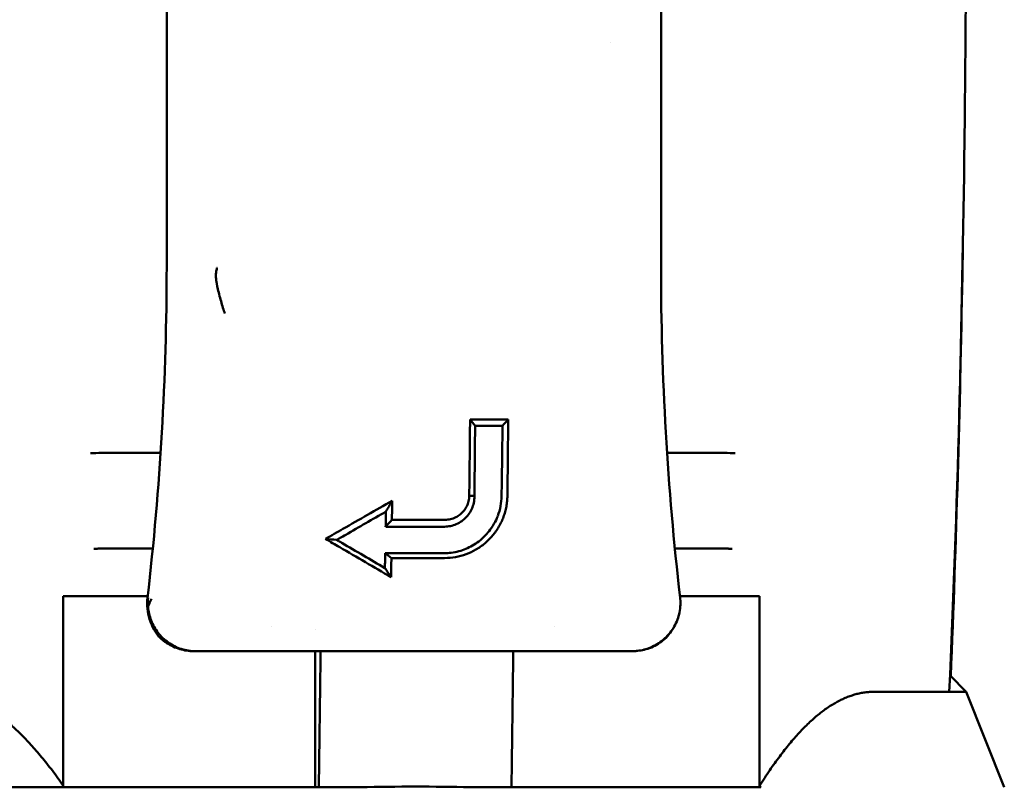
# Model space of a CAD drawing. Header units: millimetres. Extents: x 0 to 1891, y -60 to 594.
# Tile 6 of 118: x 157 to 178, y 75 to 91. Entities that reach past the tile are written whole.
import ezdxf

# ---------------------------------------------------------------- set-up
doc = ezdxf.new("R2010")
doc.units = ezdxf.units.MM
doc.layers.add('Sichtbar (ISO)', color=7, linetype='Continuous', lineweight=50)

msp = doc.modelspace()

# ---------------------------------------------------------------- linework, layer by layer
at = {"layer": 'Sichtbar (ISO)'}
for p, q in [((160.482, 98.917), (160.482, 86.199)), ((170.836, 97.799), (170.836, 86.199)), ((169.787, 90.891), (169.787, 90.89)), ((166.837, 82.999), (167.279, 82.999)), ((166.942, 82.869), (167.274, 82.869)), ((160.355, 82.299), (159.136, 82.299)), ((172.149, 82.299), (170.962, 82.299)), ((166.928, 81.399), (166.82, 81.399)), ((166.314, 80.899), (165.2, 80.899)), ((165.069, 80.755), (166.302, 80.755)), ((159.21, 80.299), (160.191, 80.299)), ((171.126, 80.299), (172.082, 80.299)), ((166.294, 80.201), (165.059, 80.201)), ((165.188, 80.099), (166.302, 80.099)), ((158.317, 79.299), (158.959, 79.299)), ((158.317, 75.332), (158.317, 79.299)), ((159.209, 79.299), (158.959, 79.299)), ((159.209, 79.299), (160.084, 79.299)), ((171.233, 79.299), (172.082, 79.299)), ((172.323, 79.299), (172.082, 79.299)), ((172.323, 79.299), (172.902, 79.299)), ((172.902, 75.332), (172.902, 79.299)), ((162.687, 78.662), (162.687, 78.662)), ((163.59, 78.606), (163.59, 78.607)), ((168.609, 78.659), (168.609, 78.659)), ((161.083, 78.149), (161.325, 78.149)), ((161.083, 78.149), (161.083, 78.149)), ((161.573, 78.149), (161.856, 78.149)), ((161.857, 78.149), (161.856, 78.149)), ((161.858, 78.149), (163.66, 78.149)), ((163.59, 75.299), (163.59, 78.149)), ((163.66, 78.149), (164.495, 78.149)), ((167.008, 78.149), (167.838, 78.149)), ((167.838, 78.149), (169.565, 78.149)), ((169.565, 78.149), (170.232, 78.149)), ((176.89, 77.636), (177.227, 77.299)), ((176.875, 77.299), (175.301, 77.299)), ((176.875, 77.299), (177.227, 77.299)), ((177.227, 77.299), (178.027, 75.299)), ((152.427, 75.299), (158.294, 75.299)), ((158.294, 75.299), (163.668, 75.299)), ((163.668, 75.299), (163.668, 75.299)), ((164.539, 75.299), (163.668, 75.299)), ((167.708, 75.299), (166.844, 75.299)), ((167.708, 75.299), (172.925, 75.299))]:
    msp.add_line(p, q, dxfattribs=at)
for centre, major_axis, ratio, start_param, end_param in [((100.522, 86.199), (0, -60), 0.999335, 1.454964, 1.570796), ((114.584, 87.534), (-61.247, 35.715), 0.425102, 3.976718, 3.979675), ((159.125, 82.292), (0.3, 0.006), 0.024314, 1.533545, 2.493803), ((172.138, 82.292), (0.3, -0.005), 0.025591, 0.574813, 1.535127), ((164.558, 87.923), (-0.014, -20), 0.034539, 1.211944, 1.233222), ((164.226, 87.931), (-0.019, 19.772), 0.04536, 4.340923, 4.358023), ((165.51, 81.457), (-1.988, 0.101), 0.770893, 2.774169, 2.890471), ((163.843, 80.421), (-2.165, 1.255), 0.019916, 4.601749, 4.739846), ((162.862, 78.665), (-3.244, 1.644), 0.592515, 4.613786, 4.62894), ((164.254, 87.921), (-0.009, 19.743), 0.044096, 4.293416, 4.310615), ((164.473, 87.923), (0.018, -20), 0.038496, 1.146968, 1.168803), ((170.839, 79.227), (0.397, 0.046), 0.00859, 6.28282, 6.283185), ((170.841, 79.207), (0.399, 0.034), 0.042659, 6.283183, 6.283444), ((160.846, 78.149), (-0.247, 0), 0.000455, 3.434808, 3.759632), ((-72.752, 2536.779), (5.201, 7333.026), 0.034479, 4.370097, 4.370509), ((-99.683, 2536.779), (5.202, -7333.026), 0.038457, 1.228452, 1.228865), ((170.259, 78.149), (-0.0274, 0), 0.000625, 0.173049, 0.942588), ((165.261, 71.947), (12.314, 0.128), 0.27325, 1.439074, 1.626676)]:
    msp.add_ellipse(centre, major_axis=major_axis, ratio=ratio, start_param=start_param, end_param=end_param, dxfattribs=at)
for points, knots in [([(176.875, 77.299), (177.047, 81.13), (177.146, 85.012), (177.216, 90.78), (177.227, 92.738), (177.227, 94.698)], [-2.32111, -2.32111, -2.32111, -2.32111, -1.163874, -1.163874, -0.567035, -0.567035, -0.567035, -0.567035]), ([(177.157, 86.489), (177.154, 86.325), (177.151, 86.161), (177.098, 83.23), (177.02, 80.421), (176.905, 77.621)], [1.1140673, 1.1140673, 1.1140673, 1.1140673, 1.1638735, 1.1638735, 2.0057211, 2.0057211, 2.0057211, 2.0057211]), ([(161.528, 85.866), (161.527, 85.872), (161.526, 85.877), (161.525, 85.882), (161.52, 85.914), (161.517, 85.945), (161.515, 85.975), (161.515, 85.976), (161.515, 85.977), (161.515, 85.978), (161.513, 86.009), (161.513, 86.039), (161.516, 86.068), (161.516, 86.073), (161.517, 86.078), (161.517, 86.083), (161.521, 86.113), (161.527, 86.141), (161.535, 86.168), (161.536, 86.17), (161.536, 86.173), (161.537, 86.175)], [0, 0, 0, 0, 0.046362, 0.046362, 0.046362, 0.322264, 0.322264, 0.322264, 0.333333, 0.333333, 0.333333, 0.617188, 0.617188, 0.617188, 0.666667, 0.666667, 0.666667, 0.971391, 0.971391, 0.971391, 1, 1, 1, 1]), ([(161.528, 85.866), (161.528, 85.864), (161.529, 85.858), (161.531, 85.853), (161.532, 85.85)], [0, 0, 0, 0, 0.5, 0.999996, 0.999996, 0.999996, 0.999996]), ([(161.539, 85.796), (161.542, 85.786), (161.544, 85.775), (161.546, 85.765), (161.558, 85.715), (161.57, 85.667), (161.582, 85.62), (161.594, 85.57), (161.607, 85.523), (161.62, 85.476), (161.633, 85.427), (161.647, 85.38), (161.661, 85.334), (161.674, 85.294), (161.687, 85.254), (161.701, 85.215)], [0, 0, 0, 0, 0.0094152, 0.0094152, 0.0094152, 0.0556524, 0.0556524, 0.0556524, 0.1036438, 0.1036438, 0.1036438, 0.1530804, 0.1530804, 0.1530804, 0.1962708, 0.1962708, 0.1962708, 0.1962708]), ([(167.636, 82.999), (167.577, 82.999), (167.518, 82.999), (167.399, 82.999), (167.339, 82.999), (167.279, 82.999)], [-0.03598979, -0.03598979, -0.03598979, -0.03598979, -0.0179932, -0.0179932, -0.000001, -0.000001, -0.000001, -0.000001]), ([(167.619, 81.399), (167.622, 81.665), (167.625, 81.934), (167.63, 82.467), (167.633, 82.733), (167.636, 82.999)], [-0.1664186, -0.1664186, -0.1664186, -0.1664186, -0.0822973, -0.0822973, -0.0000056, -0.0000056, -0.0000056, -0.0000056]), ([(167.517, 82.868), (167.477, 82.869), (167.437, 82.869), (167.356, 82.869), (167.315, 82.869), (167.274, 82.869)], [-0.02440579, -0.02440579, -0.02440579, -0.02440579, -0.01220469, -0.01220469, -0.00000151, -0.00000151, -0.00000151, -0.00000151]), ([(167.496, 81.399), (167.501, 81.637), (167.504, 81.877), (167.511, 82.366), (167.514, 82.617), (167.517, 82.868)], [-0.1532321, -0.1532321, -0.1532321, -0.1532321, -0.0778522, -0.0778522, -0.0000026, -0.0000026, -0.0000026, -0.0000026]), ([(165.074, 81.071), (165.089, 81.097), (165.103, 81.122), (165.118, 81.147), (165.132, 81.172), (165.147, 81.198), (165.161, 81.223), (165.176, 81.248), (165.191, 81.274), (165.205, 81.299)], [0, 0, 0, 0, 0.3333333, 0.3333333, 0.3333333, 0.6666667, 0.6666667, 0.6666667, 0.9999994, 0.9999994, 0.9999994, 0.9999994]), ([(166.928, 81.399), (166.93, 81.292), (166.905, 81.205), (166.846, 81.066), (166.8, 80.998), (166.704, 80.901), (166.64, 80.846), (166.507, 80.789), (166.467, 80.777), (166.385, 80.76), (166.344, 80.755), (166.302, 80.755)], [0.000001, 0.000001, 0.000001, 0.000001, 0.0339179, 0.0339179, 0.0723983, 0.0723983, 0.0985539, 0.0985539, 0.1090105, 0.1090105, 0.1195587, 0.1195587, 0.1195587, 0.1195587]), ([(166.82, 81.399), (166.819, 81.361), (166.815, 81.325), (166.806, 81.289), (166.798, 81.253), (166.785, 81.218), (166.769, 81.185), (166.753, 81.152), (166.733, 81.121), (166.71, 81.092), (166.687, 81.063), (166.661, 81.036), (166.632, 81.012), (166.602, 80.988), (166.57, 80.968), (166.536, 80.951), (166.501, 80.934), (166.465, 80.921), (166.428, 80.912), (166.39, 80.903), (166.353, 80.899), (166.314, 80.899)], [0, 0, 0, 0, 0.1428571, 0.1428571, 0.1428571, 0.2857143, 0.2857143, 0.2857143, 0.4285714, 0.4285714, 0.4285714, 0.5714286, 0.5714286, 0.5714286, 0.7142857, 0.7142857, 0.7142857, 0.8571429, 0.8571429, 0.8571429, 1, 1, 1, 1]), ([(167.416, 80.979), (167.442, 81.046), (167.462, 81.115), (167.489, 81.256), (167.496, 81.327), (167.496, 81.399)], [0.00000126, 0.00000126, 0.00000126, 0.00000126, 0.02270598, 0.02270598, 0.0454633, 0.0454633, 0.0454633, 0.0454633]), ([(167.442, 80.758), (167.461, 80.791), (167.478, 80.824), (167.494, 80.858), (167.51, 80.892), (167.525, 80.926), (167.537, 80.961), (167.55, 80.996), (167.562, 81.032), (167.572, 81.068), (167.582, 81.104), (167.59, 81.14), (167.597, 81.177), (167.604, 81.214), (167.609, 81.251), (167.613, 81.288), (167.616, 81.325), (167.618, 81.362), (167.619, 81.399)], [0, 0, 0, 0, 0.1666667, 0.1666667, 0.1666667, 0.3333334, 0.3333334, 0.3333334, 0.5, 0.5, 0.5, 0.6666667, 0.6666667, 0.6666667, 0.8333333, 0.8333333, 0.8333333, 1, 1, 1, 1]), ([(164.174, 80.708), (164.113, 80.673), (164.053, 80.639), (163.931, 80.569), (163.87, 80.534), (163.809, 80.499)], [-0.04309185, -0.04309185, -0.04309185, -0.04309185, -0.0219522, -0.0219522, -0.00000133, -0.00000133, -0.00000133, -0.00000133]), ([(166.294, 80.201), (166.391, 80.201), (166.494, 80.212), (166.703, 80.269), (166.798, 80.308), (166.981, 80.413), (167.066, 80.478), (167.198, 80.611), (167.271, 80.695), (167.337, 80.813)], [0.000001, 0.000001, 0.000001, 0.000001, 0.0293401, 0.0293401, 0.0561093, 0.0561093, 0.0843674, 0.0843674, 0.1058205, 0.1058205, 0.1058205, 0.1058205]), ([(166.302, 80.099), (166.381, 80.099), (166.458, 80.106), (166.533, 80.12), (166.609, 80.133), (166.683, 80.154), (166.755, 80.18), (166.826, 80.206), (166.894, 80.238), (166.96, 80.276), (167.025, 80.314), (167.087, 80.358), (167.146, 80.406), (167.204, 80.455), (167.259, 80.51), (167.308, 80.568), (167.358, 80.627), (167.403, 80.69), (167.442, 80.758)], [0, 0, 0, 0, 0.166667, 0.166667, 0.166667, 0.333333, 0.333333, 0.333333, 0.5, 0.5, 0.5, 0.666667, 0.666667, 0.666667, 0.833333, 0.833333, 0.833333, 1, 1, 1, 1]), ([(164.117, 80.52), (164.104, 80.513), (164.092, 80.506), (164.066, 80.492), (164.054, 80.485), (164.041, 80.478)], [-0.00880451, -0.00880451, -0.00880451, -0.00880451, -0.004396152, -0.004396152, -0.000002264, -0.000002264, -0.000002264, -0.000002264]), ([(164.041, 80.478), (164.048, 80.474), (164.055, 80.471), (164.062, 80.467), (164.069, 80.463), (164.075, 80.459), (164.082, 80.455), (164.089, 80.451), (164.096, 80.447), (164.103, 80.443)], [0.0001261, 0.0001261, 0.0001261, 0.0001261, 0.3333333, 0.3333333, 0.3333333, 0.6666667, 0.6666667, 0.6666667, 0.9999993, 0.9999993, 0.9999993, 0.9999993]), ([(158.959, 80.292), (158.979, 80.292), (159.002, 80.293), (159.029, 80.294), (159.055, 80.295), (159.084, 80.296), (159.115, 80.297), (159.145, 80.298), (159.178, 80.298), (159.21, 80.299)], [0, 0, 0, 0, 0.333333, 0.333333, 0.333333, 0.666667, 0.666667, 0.666667, 1, 1, 1, 1]), ([(172.323, 80.292), (172.306, 80.292), (172.284, 80.293), (172.259, 80.294), (172.234, 80.295), (172.206, 80.296), (172.176, 80.297), (172.146, 80.298), (172.114, 80.298), (172.082, 80.299)], [0, 0, 0, 0, 0.333333, 0.333333, 0.333333, 0.666667, 0.666667, 0.666667, 1, 1, 1, 1]), ([(160.08, 79.265), (160.073, 79.205), (160.071, 79.146), (160.078, 79.015), (160.089, 78.945), (160.127, 78.793), (160.158, 78.714), (160.227, 78.579), (160.264, 78.52), (160.305, 78.468)], [-0.09332954, -0.09332954, -0.09332954, -0.09332954, -0.07539925, -0.07539925, -0.05318748, -0.05318748, -0.02508183, -0.02508183, -0.000001, -0.000001, -0.000001, -0.000001]), ([(160.164, 79.245), (160.154, 79.226), (160.145, 79.207), (160.137, 79.188), (160.129, 79.169), (160.121, 79.15), (160.113, 79.131), (160.106, 79.112), (160.099, 79.093), (160.092, 79.074)], [0, 0, 0, 0, 0.333333, 0.333333, 0.333333, 0.666667, 0.666667, 0.666667, 1, 1, 1, 1]), ([(171.239, 79.241), (171.248, 79.135), (171.24, 79.026), (171.19, 78.82), (171.149, 78.721), (171.039, 78.542), (170.969, 78.46), (170.807, 78.322), (170.714, 78.265), (170.529, 78.189), (170.437, 78.166), (170.345, 78.155)], [0, 0, 0, 0, 0.0319479, 0.0319479, 0.0634262, 0.0634262, 0.0952066, 0.0952066, 0.1274987, 0.1274987, 0.1556129, 0.1556129, 0.1556129, 0.1556129]), ([(161.046, 78.149), (160.949, 78.149), (160.85, 78.164), (160.664, 78.22), (160.574, 78.261), (160.43, 78.353), (160.371, 78.4), (160.318, 78.452)], [0, 0, 0, 0, 0.02920871, 0.02920871, 0.05867072, 0.05867072, 0.08185796, 0.08185796, 0.08185796, 0.08185796]), ([(170.97, 78.46), (170.896, 78.382), (170.806, 78.314), (170.613, 78.213), (170.508, 78.178), (170.399, 78.161), (170.398, 78.161), (170.396, 78.161)], [0, 0, 0, 0, 0.03430386, 0.03430386, 0.06715106, 0.06715106, 0.06754938, 0.06754938, 0.06754938, 0.06754938]), ([(164.495, 78.149), (164.63, 78.149), (164.765, 78.149), (164.899, 78.149), (165.025, 78.149), (165.151, 78.149), (165.277, 78.149), (165.388, 78.149), (165.5, 78.149), (165.611, 78.149), (165.714, 78.149), (165.818, 78.149), (165.921, 78.149), (166.029, 78.149), (166.138, 78.149), (166.246, 78.149), (166.369, 78.149), (166.492, 78.149), (166.615, 78.149), (166.746, 78.149), (166.876, 78.149), (167.008, 78.149)], [0, 0, 0, 0, 0.160909, 0.160909, 0.160909, 0.310779, 0.310779, 0.310779, 0.443315, 0.443315, 0.443315, 0.565816, 0.565816, 0.565816, 0.695061, 0.695061, 0.695061, 0.842283, 0.842283, 0.842283, 1, 1, 1, 1])]:
    msp.add_open_spline(points, degree=3, knots=knots, dxfattribs=at)
for points in [[(170.836, 86.199), (170.836, 83.887), (170.97, 81.57), (171.236, 79.273)], [(161.532, 85.85), (161.533, 85.843), (161.533, 85.83), (161.537, 85.811), (161.538, 85.801), (161.539, 85.796)], [(166.82, 81.399), (166.826, 81.927), (166.832, 82.461), (166.837, 82.999)], [(167.517, 82.868), (167.557, 82.912), (167.596, 82.955), (167.636, 82.999)], [(166.942, 82.869), (166.938, 82.375), (166.933, 81.884), (166.928, 81.399)], [(165.205, 81.299), (164.861, 81.101), (164.517, 80.904), (164.174, 80.708)], [(165.074, 81.071), (164.793, 80.909), (164.512, 80.747), (164.232, 80.585)], [(165.2, 80.899), (165.156, 80.851), (165.113, 80.803), (165.069, 80.755)], [(164.041, 80.478), (163.966, 80.485), (163.888, 80.492), (163.809, 80.499)], [(164.232, 80.585), (164.194, 80.563), (164.156, 80.542), (164.117, 80.52)], [(164.107, 80.326), (164.466, 80.116), (164.824, 79.907), (165.182, 79.699)], [(164.15, 80.416), (164.452, 80.24), (164.753, 80.064), (165.053, 79.889)], [(165.059, 80.201), (165.102, 80.167), (165.145, 80.133), (165.188, 80.099)], [(165.053, 79.889), (165.096, 79.826), (165.139, 79.763), (165.182, 79.699)], [(160.092, 79.074), (160.09, 79.097), (160.087, 79.141), (160.086, 79.208), (160.089, 79.252), (160.091, 79.274)], [(171.236, 79.273), (171.237, 79.263), (171.238, 79.252), (171.239, 79.241)], [(161.083, 78.149), (160.985, 78.149), (160.784, 78.179), (160.51, 78.316), (160.292, 78.523), (160.143, 78.786), (160.1, 78.98), (160.092, 79.074)], [(171.063, 78.583), (171.036, 78.542), (171.008, 78.503), (170.977, 78.468)], [(160.318, 78.452), (160.314, 78.457), (160.309, 78.462), (160.305, 78.468)], [(170.97, 78.46), (170.973, 78.462), (170.975, 78.465), (170.977, 78.468)], [(161.048, 78.149), (161.047, 78.149), (161.047, 78.149), (161.046, 78.149)], [(161.573, 78.149), (161.486, 78.149), (161.403, 78.149), (161.325, 78.149)], [(161.857, 78.149), (161.857, 78.149), (161.857, 78.149), (161.858, 78.149)], [(170.244, 78.149), (170.244, 78.149), (170.244, 78.149), (170.243, 78.149)], [(170.244, 78.149), (170.245, 78.149), (170.245, 78.149), (170.245, 78.149)], [(170.276, 78.15), (170.266, 78.149), (170.256, 78.149), (170.245, 78.149)], [(170.267, 78.15), (170.293, 78.151), (170.319, 78.153), (170.345, 78.155)]]:
    msp.add_open_spline(points, degree=3, dxfattribs=at)
for points, weights in [([(155.654, 77.299), (156.943, 77.299), (158.317, 75.332)], [1.05000006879, 1.05000006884, 1.01667721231]), ([(175.301, 77.299), (174.139, 77.299), (172.902, 75.332)], [1.05000006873, 1.05000006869, 1.01667721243]), ([(158.294, 75.299), (158.305, 75.316), (158.317, 75.332)], [1.00538838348, 1.00547081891, 1.00555241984]), ([(172.902, 75.332), (172.913, 75.316), (172.925, 75.299)], [1.00553762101, 1.00545598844, 1.00537352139])]:
    msp.add_rational_spline(points, weights, degree=2, dxfattribs=at)

doc.saveas('drawing.dxf')
